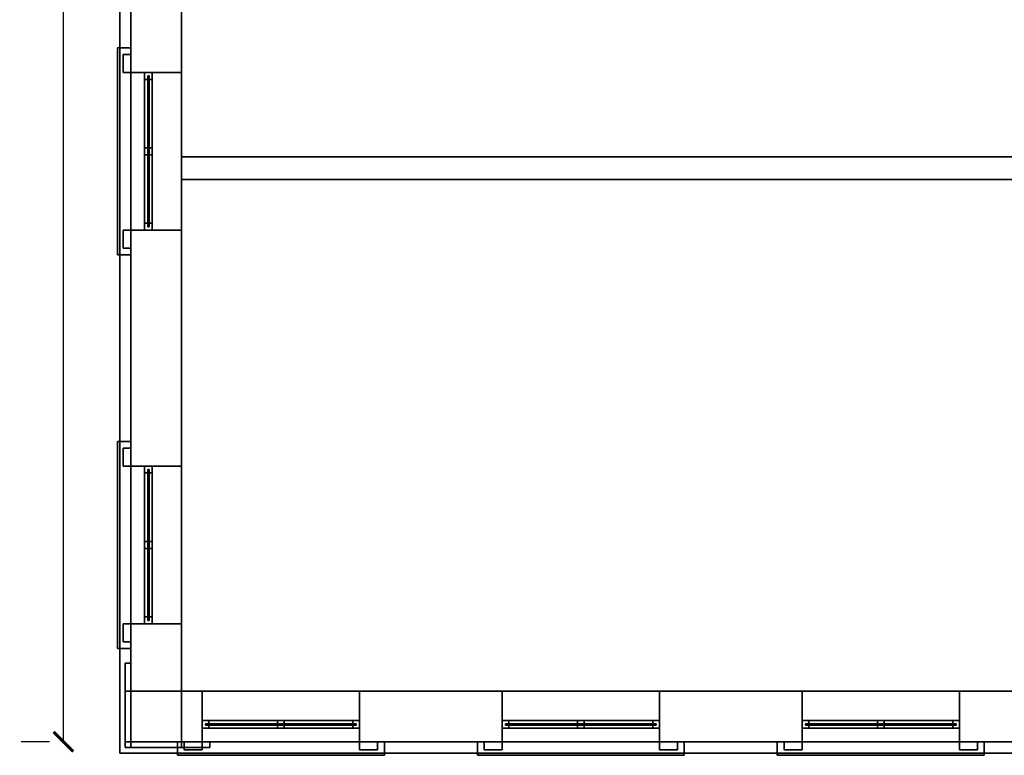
# Model space of a CAD drawing. Header units: metres. Extents: x 3.5 to 32.5, y -12.1 to 35.5.
# Tile 4 of 27: x 5 to 13.8, y 15.9 to 22.4. Entities that reach past the tile are written whole.
import ezdxf

# ---------------------------------------------------------------- set-up
doc = ezdxf.new("R2010")
doc.units = ezdxf.units.M
for name, color, linetype in [('CUT', 7, 'Continuous'), ('DIM', 1, 'Continuous'), ('FRAME', 8, 'Continuous'), ('GLASS', 5, 'Continuous'), ('INTERIOR_FLOOR', 8, 'Continuous'), ('INTERIOR_WALL', 8, 'Continuous'), ('PLASTER', 8, 'Continuous'), ('RUSTIC', 8, 'Continuous'), ('STUCCO', 8, 'Continuous')]:
    doc.layers.add(name, color=color, linetype=linetype)
doc.styles.add('OpenSansCondensed-Light', font='OpenSansCondensed-Light.ttf')
doc.dimstyles.new('EZDXF', dxfattribs={"dimtxt": 0.25, "dimasz": 0.175, "dimexe": 0.375, "dimexo": 0.125, "dimgap": 0.1, "dimtad": 1, "dimlfac": 100, "dimzin": 12, "dimdsep": 46, "dimtxsty": 'OpenSansCondensed-Light', "dimblk": 'ARCHTICK', "dimcen": 2.5, "dimazin": 3, "dimtfac": 0.5, "dimtmove": 2, "dimatfit": 3, "dimarcsym": 0})

# ---------------------------------------------------------------- blocks, each defined once
blk = doc.blocks.new('_ARCHTICK')
at = {"color": 0, "linetype": 'ByBlock', "const_width": 0.15}
blk.add_lwpolyline([(-0.5, -0.5), (0.5, 0.5)], dxfattribs=at)

msp = doc.modelspace()

# ---------------------------------------------------------------- linework, layer by layer
at = {"layer": 'CUT'}
for points in [[(6, 21.95), (6.45, 21.95), (6.45, 24.05), (6, 24.05)], [(5.93, 21.95), (6, 21.95), (6, 22.11), (5.93, 22.11)], [(6.12, 21.89), (6.19, 21.89), (6.19, 21.95), (6.12, 21.95)], [(6.12, 21.22), (6.19, 21.22), (6.19, 21.28), (6.12, 21.28)], [(6.45, 21), (29.55, 21), (29.55, 21.2), (6.45, 21.2)], [(6.12, 20.55), (6.19, 20.55), (6.19, 20.61), (6.12, 20.61)], [(5.93, 20.39), (6, 20.39), (6, 20.55), (5.93, 20.55)], [(6, 18.45), (6.45, 18.45), (6.45, 20.55), (6, 20.55)], [(5.93, 18.45), (6, 18.45), (6, 18.61), (5.93, 18.61)], [(6.12, 18.39), (6.19, 18.39), (6.19, 18.45), (6.12, 18.45)], [(6.12, 17.72), (6.19, 17.72), (6.19, 17.78), (6.12, 17.78)], [(6.12, 17.05), (6.19, 17.05), (6.19, 17.11), (6.12, 17.11)], [(5.93, 16.89), (6, 16.89), (6, 17.05), (5.93, 17.05)], [(6, 16), (6.45, 16), (6.45, 17.05), (6, 17.05)], [(5.95, 15.95), (6, 15.95), (6, 16.45), (5.95, 16.45)], [(6, 16), (6.6333, 16), (6.6333, 16.45), (6, 16.45)], [(8.0333, 16), (9.3, 16), (9.3, 16.45), (8.0333, 16.45)], [(10.7, 16), (11.9667, 16), (11.9667, 16.45), (10.7, 16.45)], [(13.3667, 16), (14, 16), (14, 16.45), (13.3667, 16.45)], [(6.6333, 16.12), (6.6933, 16.12), (6.6933, 16.19), (6.6333, 16.19)], [(7.3033, 16.12), (7.3633, 16.12), (7.3633, 16.19), (7.3033, 16.19)], [(7.9733, 16.12), (8.0333, 16.12), (8.0333, 16.19), (7.9733, 16.19)], [(9.3, 16.12), (9.36, 16.12), (9.36, 16.19), (9.3, 16.19)], [(9.97, 16.12), (10.03, 16.12), (10.03, 16.19), (9.97, 16.19)], [(10.64, 16.12), (10.7, 16.12), (10.7, 16.19), (10.64, 16.19)], [(11.9667, 16.12), (12.0267, 16.12), (12.0267, 16.19), (11.9667, 16.19)], [(12.6367, 16.12), (12.6967, 16.12), (12.6967, 16.19), (12.6367, 16.19)], [(13.3067, 16.12), (13.3667, 16.12), (13.3667, 16.19), (13.3067, 16.19)], [(5.95, 15.95), (6.45, 15.95), (6.45, 16), (5.95, 16)], [(6.4733, 15.93), (6.6333, 15.93), (6.6333, 16), (6.4733, 16)], [(8.0333, 15.93), (8.1933, 15.93), (8.1933, 16), (8.0333, 16)], [(9.14, 15.93), (9.3, 15.93), (9.3, 16), (9.14, 16)], [(10.7, 15.93), (10.86, 15.93), (10.86, 16), (10.7, 16)], [(11.8067, 15.93), (11.9667, 15.93), (11.9667, 16), (11.8067, 16)], [(13.3667, 15.93), (13.5267, 15.93), (13.5267, 16), (13.3667, 16)]]:
    msp.add_lwpolyline(points, close=True, dxfattribs=at)
at = {"layer": 'FRAME'}
for points in [[(6.12, 20.55), (6.12, 21.95), (6.19, 21.95), (6.19, 20.55)], [(6.12, 21.89), (6.12, 21.95), (6.19, 21.95), (6.19, 21.89)], [(6.12, 20.55), (6.19, 20.55), (6.19, 21.95), (6.12, 21.95)], [(6.12, 21.22), (6.12, 21.28), (6.19, 21.28), (6.19, 21.22)], [(6.12, 20.55), (6.12, 20.61), (6.19, 20.61), (6.19, 20.55)], [(6.12, 17.05), (6.12, 18.45), (6.19, 18.45), (6.19, 17.05)], [(6.12, 18.39), (6.12, 18.45), (6.19, 18.45), (6.19, 18.39)], [(6.12, 17.05), (6.19, 17.05), (6.19, 18.45), (6.12, 18.45)], [(6.12, 17.72), (6.12, 17.78), (6.19, 17.78), (6.19, 17.72)], [(6.12, 17.05), (6.12, 17.11), (6.19, 17.11), (6.19, 17.05)], [(6.6333, 16.12), (6.6333, 16.19), (8.0333, 16.19), (8.0333, 16.12)], [(6.6333, 16.12), (6.6333, 16.19), (6.6933, 16.19), (6.6933, 16.12)], [(6.6333, 16.12), (8.0333, 16.12), (8.0333, 16.19), (6.6333, 16.19)], [(7.3033, 16.12), (7.3033, 16.19), (7.3633, 16.19), (7.3633, 16.12)], [(7.9733, 16.12), (7.9733, 16.19), (8.0333, 16.19), (8.0333, 16.12)], [(9.3, 16.12), (9.3, 16.19), (10.7, 16.19), (10.7, 16.12)], [(9.3, 16.12), (9.3, 16.19), (9.36, 16.19), (9.36, 16.12)], [(9.3, 16.12), (10.7, 16.12), (10.7, 16.19), (9.3, 16.19)], [(9.97, 16.12), (9.97, 16.19), (10.03, 16.19), (10.03, 16.12)], [(10.64, 16.12), (10.64, 16.19), (10.7, 16.19), (10.7, 16.12)], [(11.9667, 16.12), (11.9667, 16.19), (13.3667, 16.19), (13.3667, 16.12)], [(11.9667, 16.12), (11.9667, 16.19), (12.0267, 16.19), (12.0267, 16.12)], [(11.9667, 16.12), (13.3667, 16.12), (13.3667, 16.19), (11.9667, 16.19)], [(12.6367, 16.12), (12.6367, 16.19), (12.6967, 16.19), (12.6967, 16.12)], [(13.3067, 16.12), (13.3067, 16.19), (13.3667, 16.19), (13.3667, 16.12)]]:
    msp.add_lwpolyline(points, close=True, dxfattribs=at)
at = {"layer": 'GLASS'}
for points in [[(6.149, 20.58), (6.149, 21.92), (6.161, 21.92), (6.161, 20.58)], [(6.149, 20.58), (6.161, 20.58), (6.161, 21.92), (6.149, 21.92)], [(6.149, 17.08), (6.149, 18.42), (6.161, 18.42), (6.161, 17.08)], [(6.149, 17.08), (6.161, 17.08), (6.161, 18.42), (6.149, 18.42)], [(6.6633, 16.149), (6.6633, 16.161), (8.0033, 16.161), (8.0033, 16.149)], [(6.6633, 16.149), (8.0033, 16.149), (8.0033, 16.161), (6.6633, 16.161)], [(9.33, 16.149), (9.33, 16.161), (10.67, 16.161), (10.67, 16.149)], [(9.33, 16.149), (10.67, 16.149), (10.67, 16.161), (9.33, 16.161)], [(11.9967, 16.149), (11.9967, 16.161), (13.3367, 16.161), (13.3367, 16.149)], [(11.9967, 16.149), (13.3367, 16.149), (13.3367, 16.161), (11.9967, 16.161)]]:
    msp.add_lwpolyline(points, close=True, dxfattribs=at)
at = {"layer": 'INTERIOR_FLOOR'}
for points in [[(6.45, 16.45), (6.45, 29.55), (29.55, 29.55), (29.55, 16.45)], [(6.45, 16.45), (29.55, 16.45), (29.55, 29.55), (6.45, 29.55)]]:
    msp.add_lwpolyline(points, close=True, dxfattribs=at)
at = {"layer": 'INTERIOR_WALL'}
msp.add_lwpolyline([(6.45, 21), (6.45, 21.2), (29.55, 21.2), (29.55, 21)], close=True, dxfattribs=at)
at = {"layer": 'PLASTER'}
for points in [[(6, 21.95), (6, 24.05), (6.45, 24.05), (6.45, 21.95)], [(6, 20.55), (6, 21.95), (6.45, 21.95), (6.45, 20.55)], [(6, 20.55), (6.45, 20.55), (6.45, 21.95), (6, 21.95)], [(6, 18.45), (6, 20.55), (6.45, 20.55), (6.45, 18.45)], [(6, 17.05), (6, 18.45), (6.45, 18.45), (6.45, 17.05)], [(6, 17.05), (6.45, 17.05), (6.45, 18.45), (6, 18.45)], [(6, 16), (6, 17.05), (6.45, 17.05), (6.45, 16)], [(6, 16), (6, 16.45), (6.6333, 16.45), (6.6333, 16)], [(6.6333, 16), (6.6333, 16.45), (8.0333, 16.45), (8.0333, 16)], [(6.6333, 16), (8.0333, 16), (8.0333, 16.45), (6.6333, 16.45)], [(8.0333, 16), (8.0333, 16.45), (9.3, 16.45), (9.3, 16)], [(9.3, 16), (9.3, 16.45), (10.7, 16.45), (10.7, 16)], [(9.3, 16), (10.7, 16), (10.7, 16.45), (9.3, 16.45)], [(10.7, 16), (10.7, 16.45), (11.9667, 16.45), (11.9667, 16)], [(11.9667, 16), (11.9667, 16.45), (13.3667, 16.45), (13.3667, 16)], [(11.9667, 16), (13.3667, 16), (13.3667, 16.45), (11.9667, 16.45)], [(13.3667, 16), (13.3667, 16.45), (14, 16.45), (14, 16)]]:
    msp.add_lwpolyline(points, close=True, dxfattribs=at)
at = {"layer": 'RUSTIC'}
for points in [[(6, 16), (6, 30), (30, 30), (30, 16)], [(6, 16), (30, 16), (30, 30), (6, 30)]]:
    msp.add_lwpolyline(points, close=True, dxfattribs=at)
at = {"layer": 'STUCCO'}
for points in [[(5.9, 15.9), (5.9, 30.1), (30.1, 30.1), (30.1, 15.9)], [(5.9, 15.9), (30.1, 15.9), (30.1, 30.1), (5.9, 30.1)], [(5.88, 20.33), (5.88, 22.17), (6, 22.17), (6, 20.33)], [(5.88, 20.33), (6, 20.33), (6, 22.17), (5.88, 22.17)], [(5.93, 21.95), (5.93, 22.11), (6, 22.11), (6, 21.95)], [(5.93, 20.39), (5.93, 20.55), (6, 20.55), (6, 20.39)], [(5.88, 16.83), (5.88, 18.67), (6, 18.67), (6, 16.83)], [(5.88, 16.83), (6, 16.83), (6, 18.67), (5.88, 18.67)], [(5.93, 18.45), (5.93, 18.61), (6, 18.61), (6, 18.45)], [(5.93, 16.89), (5.93, 17.05), (6, 17.05), (6, 16.89)], [(5.95, 15.95), (5.95, 16.7), (6, 16.7), (6, 15.95)], [(5.95, 15.95), (6, 15.95), (6, 16.7), (5.95, 16.7)], [(5.95, 15.95), (5.95, 16.7), (6, 16.7), (6, 15.95)], [(5.95, 15.95), (6, 15.95), (6, 16.7), (5.95, 16.7)], [(5.95, 15.95), (5.95, 16.45), (6, 16.45), (6, 15.95)], [(5.95, 15.95), (6, 15.95), (6, 16.45), (5.95, 16.45)], [(5.95, 15.95), (5.95, 16.45), (6, 16.45), (6, 15.95)], [(5.95, 15.95), (5.95, 16), (6.7, 16), (6.7, 15.95)], [(5.95, 15.95), (6.7, 15.95), (6.7, 16), (5.95, 16)], [(5.95, 15.95), (5.95, 16), (6.45, 16), (6.45, 15.95)], [(5.95, 15.95), (6.45, 15.95), (6.45, 16), (5.95, 16)], [(5.95, 15.95), (5.95, 16), (6.7, 16), (6.7, 15.95)], [(5.95, 15.95), (6.7, 15.95), (6.7, 16), (5.95, 16)], [(5.95, 15.95), (5.95, 16), (6.45, 16), (6.45, 15.95)], [(6.4133, 15.88), (6.4133, 16), (8.2533, 16), (8.2533, 15.88)], [(6.4133, 15.88), (8.2533, 15.88), (8.2533, 16), (6.4133, 16)], [(6.4733, 15.93), (6.4733, 16), (6.6333, 16), (6.6333, 15.93)], [(8.0333, 15.93), (8.0333, 16), (8.1933, 16), (8.1933, 15.93)], [(9.08, 15.88), (9.08, 16), (10.92, 16), (10.92, 15.88)], [(9.08, 15.88), (10.92, 15.88), (10.92, 16), (9.08, 16)], [(9.14, 15.93), (9.14, 16), (9.3, 16), (9.3, 15.93)], [(10.7, 15.93), (10.7, 16), (10.86, 16), (10.86, 15.93)], [(11.7467, 15.88), (11.7467, 16), (13.5867, 16), (13.5867, 15.88)], [(11.7467, 15.88), (13.5867, 15.88), (13.5867, 16), (11.7467, 16)], [(11.8067, 15.93), (11.8067, 16), (11.9667, 16), (11.9667, 15.93)], [(13.3667, 15.93), (13.3667, 16), (13.5267, 16), (13.5267, 15.93)]]:
    msp.add_lwpolyline(points, close=True, dxfattribs=at)

# ---------------------------------------------------------------- dimensions: what is measured, and where the dimension line sits
at = {"layer": 'DIM'}
msp.add_linear_dim(base=(5.4, 16), p1=(5.4, 16), p2=(5.4, 30), angle=90, dimstyle='EZDXF', dxfattribs=at).render()

doc.saveas('drawing.dxf')
